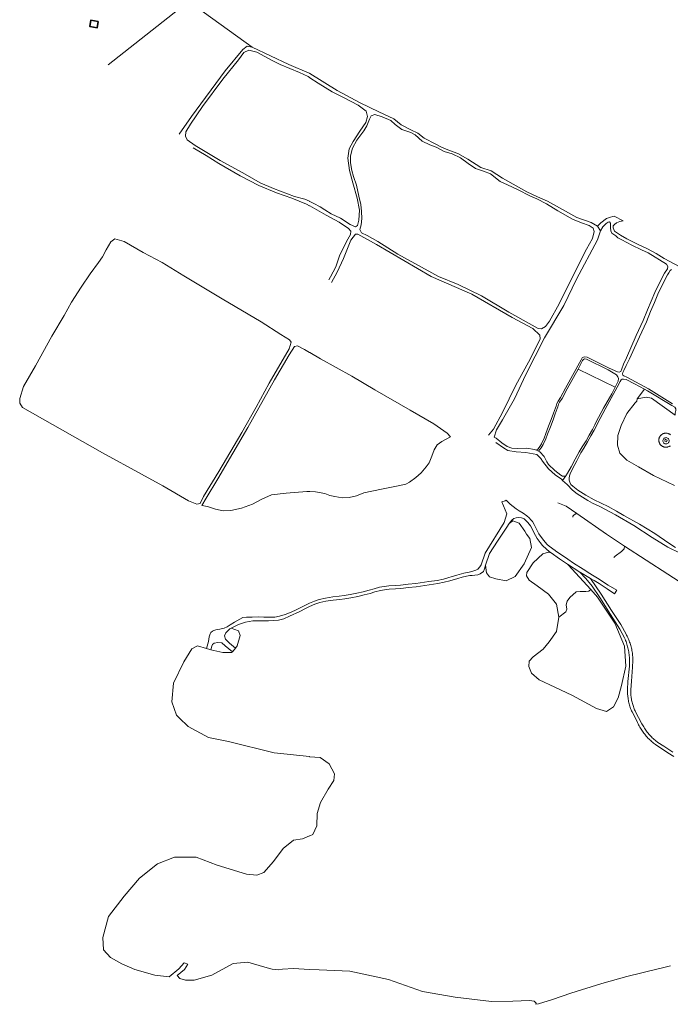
# Model space of a CAD drawing. Extents: x 152761 to 155748, y 459947 to 462743.
# Tile 1 of 256: x 152836 to 153204, y 460338 to 460894. Entities that reach past the tile are written whole.
import ezdxf

# ---------------------------------------------------------------- set-up
doc = ezdxf.new("R2010")
doc.units = 0
doc.header["$LTSCALE"] = 0.75
for name, color, linetype, lineweight in [('B-RO-GR-BOS_GEMENGD-GV', 251, 'CONTINUOUS', 13), ('B-RO-GR-BOS_LOOF-GV', 251, 'CONTINUOUS', 13), ('B-RO-GR-HEIDE-GV', 251, 'CONTINUOUS', 13), ('B-RO-OG-BEBOUWING_SCHUUR-GV', 251, 'CONTINUOUS', 35), ('B-RO-OG-TERREIN_CULTUURSCHEIDING-GV', 251, 'CONTINUOUS', 18), ('B-RO-VH-VERHARDING_FUNDERING_ZAND-GV', 251, 'CONTINUOUS', 18), ('B-RO-VH-VERHARDING_HALFVERHARDING-GV', 251, 'CONTINUOUS', 18), ('B-RO-VH-VERHARDING_TEGEL-GV', 251, 'CONTINUOUS', 18)]:
    doc.layers.add(name, color=color, linetype=linetype, lineweight=lineweight)

msp = doc.modelspace()

# ---------------------------------------------------------------- linework, layer by layer
at = {"layer": 'B-RO-GR-BOS_GEMENGD-GV', "flags": 128}
msp.add_lwpolyline([(153204.574, 460753.139), (153203.801, 460752.489), (153202.934, 460751.159), (153202.304, 460750.067), (153199.969, 460745.816), (153196.856, 460739.225), (153194.83, 460734.435), (153192.73, 460729.48), (153190.288, 460723.507), (153186.348, 460715.038), (153180.687, 460702.751), (153178.924, 460698.991), (153177.624, 460696.083), (153176.974, 460694.984), (153176.82, 460694.211), (153177.036, 460693.468), (153177.593, 460693.035), (153179.342, 460692.221), (153184.22, 460689.637), (153191.497, 460685.781), (153205.164, 460677.339)], dxfattribs=at)
at = {"layer": 'B-RO-GR-BOS_LOOF-GV', "flags": 128}
for points in [[(152926.38, 460829.513), (152933.275, 460839.544), (152952.317, 460865.314), (152962.253, 460877.366), (152964.63, 460879.185), (152967.47, 460878.666), (152921.778, 460911.862), (152926.19, 460900.099), (152886.138, 460868.667)], [(153010.846, 460747.329), (153011.86, 460749.016), (153014.799, 460754.579), (153016.879, 460760.867), (153020.932, 460768.948), (153023.117, 460772.918), (153023.256, 460774.719), (153021.981, 460776.215), (153016.798, 460779.824), (153009.392, 460783.815), (153000.125, 460789.001), (153000, 460789.071), (152999.875, 460789.141), (152998.272, 460790.038), (152989.971, 460793.442), (152981.247, 460796.401), (152971.294, 460800.559), (152960.797, 460806.014), (152948.755, 460813.008), (152941.559, 460817.486), (152934.283, 460821.823)], [(153101.082, 460659.53), (153103.933, 460662.896), (153109.004, 460672.303), (153116.606, 460687.753), (153123.607, 460700.703), (153128.657, 460710.397), (153130.222, 460714.041), (153130.105, 460715.962), (153126.187, 460719.856), (153114.48, 460726.05), (153091.673, 460739.103), (153068.617, 460749.219), (153037.797, 460767.269), (153027.306, 460773.062), (153025.847, 460773.093), (153023.245, 460769.718), (153019.169, 460759.228), (153015.509, 460751.668), (153012.386, 460745.83)], [(153206.269, 460631.124), (153194.401, 460636.702), (153185.804, 460641.698), (153179.268, 460645.506), (153175.344, 460649.484), (153174.066, 460653.881), (153174.173, 460659.297), (153176.109, 460664.971), (153179.291, 460671.783), (153183.883, 460677.761), (153184.926, 460678.713), (153185.017, 460680.05), (153189.16, 460685.585), (153183.627, 460688.518), (153178.955, 460690.993), (153177.469, 460691.179), (153176.603, 460691.179), (153176.015, 460690.745), (153175.439, 460689.834), (153173.784, 460686.603), (153171.634, 460682.482), (153167.071, 460674.288), (153162.858, 460666.54), (153162.107, 460664.911), (153160.775, 460662.351), (153158.929, 460659.139), (153157.104, 460655.87), (153154.875, 460652.146), (153153.309, 460649.637), (153150.92, 460645.094), (153148.805, 460640.862), (153147.268, 460637.764), (153146.853, 460636.542), (153146.639, 460635.346), (153146.701, 460634.212), (153147.054, 460633.054), (153147.709, 460631.795), (153148.691, 460630.686), (153151.663, 460628.419), (153156.021, 460625.724), (153160.756, 460622.954), (153168.64, 460619.251), (153173.35, 460616.707), (153177.531, 460614.289), (153186.485, 460609.252), (153195.15, 460603.962), (153203.034, 460598.547), (153206.812, 460596.179)], [(153206.606, 460670.919), (153193.194, 460680.528), (153190.251, 460681.11), (153185.017, 460680.05), (153184.926, 460678.713), (153183.883, 460677.761), (153179.291, 460671.783), (153176.109, 460664.971), (153174.173, 460659.297), (153174.066, 460653.881), (153175.344, 460649.484), (153179.268, 460645.506), (153185.804, 460641.698), (153194.401, 460636.702), (153206.269, 460631.124)], [(153203.9, 460653.441), (153203.578, 460653.442), (153203.364, 460653.308), (153203.141, 460653.187), (153202.912, 460653.081), (153202.676, 460652.99), (153202.435, 460652.913), (153202.19, 460652.852), (153201.941, 460652.807), (153201.69, 460652.777), (153201.437, 460652.764), (153201.184, 460652.766), (153200.932, 460652.784), (153200.682, 460652.819), (153200.434, 460652.869), (153200.19, 460652.934), (153199.95, 460653.015), (153199.716, 460653.111), (153199.489, 460653.221), (153199.269, 460653.346), (153199.057, 460653.484), (153198.855, 460653.635), (153198.662, 460653.799), (153198.48, 460653.975), (153198.31, 460654.161), (153198.152, 460654.359), (153198.007, 460654.565), (153197.875, 460654.781), (153197.757, 460655.004), (153197.653, 460655.235), (153197.564, 460655.471), (153197.491, 460655.713), (153197.433, 460655.959), (153197.39, 460656.208), (153197.363, 460656.459), (153197.352, 460656.712), (153197.358, 460656.964), (153197.379, 460657.216), (153197.416, 460657.466), (153197.469, 460657.713), (153197.537, 460657.957), (153197.62, 460658.195), (153197.719, 460658.428), (153197.832, 460658.654), (153197.959, 460658.873), (153198.1, 460659.083), (153198.253, 460659.284), (153198.42, 460659.474), (153198.597, 460659.654), (153198.786, 460659.822), (153198.922, 460659.931), (153199.141, 460660.074), (153199.367, 460660.203), (153199.601, 460660.318), (153199.842, 460660.418), (153200.088, 460660.503), (153200.339, 460660.573), (153200.595, 460660.628), (153200.852, 460660.666), (153201.112, 460660.689), (153201.372, 460660.696), (153201.633, 460660.687), (153201.892, 460660.662), (153202.15, 460660.622), (153202.404, 460660.565), (153202.655, 460660.493), (153202.9, 460660.406), (153203.14, 460660.304), (153203.373, 460660.187), (153203.598, 460660.056), (153203.815, 460659.912), (153204.023, 460659.754)], [(153209.435, 460592.877), (153202.502, 460596.313), (153193.638, 460601.827), (153183.228, 460608.555), (153172.794, 460614.62), (153164.074, 460619.288), (153159.949, 460621.137), (153157.256, 460622.677), (153151.145, 460626.481), (153148.563, 460628.478), (153145.599, 460631.727), (153142.937, 460634.048), (153142.277, 460634.623), (153138.811, 460637.143), (153135.002, 460640.54), (153131.662, 460644.859), (153130.675, 460646.475), (153128.463, 460648.608), (153122.198, 460649.741), (153116.655, 460650.162), (153111.976, 460650.868), (153109.529, 460652.503), (153105.308, 460655.445), (153105.244, 460655.481)], [(153140.267, 460621.389), (153144.995, 460619.477), (153150.932, 460615.319), (153167.696, 460603.58), (153178.022, 460596.869), (153214.598, 460573.099)]]:
    msp.add_lwpolyline(points, dxfattribs=at)
for points in [[(152970.261, 460875.878), (152965.599, 460876.966), (152962.804, 460875.634), (152959.788, 460871.508), (152950.982, 460860.571), (152939.407, 460845.065), (152932.675, 460835.19), (152930.08, 460830.758), (152929.812, 460828.356), (152930.902, 460826.42), (152935.402, 460823.056), (152949.406, 460814.687), (152962.259, 460807.695), (152972.132, 460802.07), (152979.568, 460798.797), (152991.492, 460794.329), (152997.351, 460792.743), (152999.875, 460791.604), (153000, 460791.548), (153000.125, 460791.492), (153002.387, 460790.471), (153005.965, 460788.547), (153008.603, 460786.798), (153012.157, 460784.558), (153017.501, 460782.144), (153022.849, 460778.466), (153025.99, 460777.141), (153026.999, 460777.943), (153027.837, 460780.984), (153028.238, 460786.676), (153026.811, 460793.363), (153024.411, 460802.027), (153022.46, 460808.942), (153021.689, 460816.069), (153022.432, 460821.18), (153024.595, 460825.385), (153028.388, 460831.18), (153031.801, 460836.073), (153032.763, 460839.583), (153031.934, 460842.535), (153027.4, 460845.846), (153019.483, 460849.973), (153012.773, 460853.372), (153004.817, 460858.281), (153000.125, 460861.422), (153000, 460861.506), (152999.875, 460861.59), (152999.257, 460862.004), (152994.243, 460864.324), (152983.378, 460868.894), (152978.922, 460871.166)], [(153040.985, 460839.369), (153036.911, 460840.552), (153034.787, 460839.873), (153033.77, 460837.944), (153032.377, 460834.311), (153030.606, 460831.489), (153026.771, 460826.229), (153024.228, 460821.693), (153023.159, 460817.22), (153023.148, 460813.267), (153023.808, 460809.083), (153024.873, 460805.655), (153026.506, 460800.809), (153027.905, 460794.462), (153028.989, 460789.747), (153029.319, 460785.948), (153029.525, 460781.968), (153029.104, 460778.37), (153028.344, 460775.626), (153029.24, 460773.799), (153032.549, 460772.251), (153038.612, 460768.974), (153049.919, 460761.736), (153072.785, 460749.205), (153083.955, 460744.683), (153097.099, 460738.234), (153112.554, 460729.014), (153125.788, 460721.632), (153129.162, 460719.853), (153131.112, 460719.681), (153133.269, 460720.985), (153135.549, 460723.911), (153140.949, 460733.726), (153149.414, 460750.941), (153156.44, 460764.511), (153159.828, 460770.56), (153160.789, 460774.507), (153160.19, 460776.466), (153157.942, 460777.878), (153153.678, 460779.385), (153148.506, 460781.464), (153140.336, 460786.304), (153133.795, 460790.126), (153128.461, 460793.045), (153124.515, 460794.653), (153117.774, 460798.185), (153111.748, 460800.989), (153107.624, 460802.884), (153102.286, 460807.104), (153098.226, 460808.721), (153093.822, 460810.124), (153089.652, 460813.043), (153085.361, 460816.109), (153080.629, 460818.358), (153076.001, 460819.757), (153071.593, 460822.124), (153067.849, 460823.445), (153063.679, 460825.639), (153059.699, 460829.147), (153057.255, 460830.531), (153052.062, 460832.117), (153048.421, 460834.951), (153045.853, 460837.31)], [(153169.966, 460779.315), (153169.409, 460780.089), (153168.698, 460779.903), (153167.553, 460779.006), (153165.727, 460777.119), (153164.331, 460774.865), (153162.665, 460769.818), (153150.779, 460747.664), (153143.599, 460732.821), (153132.653, 460714.438), (153122.165, 460693.855), (153115.825, 460680.019), (153108.998, 460668.169), (153105.561, 460662.557), (153104.315, 460658.489), (153105.487, 460657.785), (153108.687, 460655.274), (153111.737, 460653.169), (153114.348, 460652.193), (153117.741, 460651.988), (153122.725, 460652.242), (153127.06, 460651.549), (153128.212, 460651.05), (153129.178, 460651.906), (153130.093, 460653.072), (153131.105, 460654.696), (153132.471, 460657.868), (153133.423, 460660.524), (153135.091, 460664.719), (153136.569, 460668.501), (153137.806, 460672.06), (153138.979, 460674.929), (153139.257, 460675.903), (153139.62, 460677.524), (153140.428, 460678.735), (153141.763, 460680.812), (153144.691, 460686.193), (153153.374, 460702.171), (153154.003, 460703.148), (153155.187, 460703.74), (153156.835, 460703.561), (153169.311, 460697.336), (153174.019, 460695.247), (153174.979, 460695.185), (153175.783, 460695.495), (153176.402, 460696.949), (153177.423, 460699.672), (153179.001, 460703.199), (153184.54, 460715.854), (153188.469, 460724.302), (153190.898, 460730.242), (153193.002, 460735.208), (153195.044, 460740.035), (153198.2, 460746.719), (153200.614, 460751.112), (153202.284, 460753.526), (153202.346, 460754.763), (153201.727, 460756.063), (153191.269, 460762.561), (153187.618, 460764.231), (153182.049, 460766.892), (153176.495, 460769.816), (153174.267, 460771.054), (153172.998, 460772.075), (153170.771, 460773.684), (153170.152, 460774.891), (153169.966, 460776.624), (153170.09, 460778.047)], [(152895.196, 460768.837), (152889.924, 460770.504), (152887.687, 460768.744), (152885.096, 460764.294), (152883.031, 460760.22), (152880.786, 460757.148), (152875.952, 460750.64), (152870.944, 460743.214), (152865.41, 460734.672), (152861.333, 460727.171), (152854.304, 460715.37), (152845.031, 460698.654), (152838.376, 460687.105), (152836.216, 460680.303), (152836.163, 460677.586), (152837.795, 460675.248), (152882.972, 460649.568), (152904.928, 460637.548), (152916.977, 460631.008), (152931.553, 460622.487), (152936.355, 460620.584), (152938.217, 460620.884), (152940.06, 460624.948), (152948.723, 460638.981), (152961.677, 460661), (152969.887, 460675.444), (152977.175, 460688.975), (152988.467, 460708.336), (152989.582, 460712.119), (152988.572, 460713.463), (152983.727, 460716.39), (152972.693, 460723.537), (152950.589, 460736.56), (152928.959, 460749.481), (152916.598, 460756.968), (152906.002, 460762.664)], [(152997.132, 460707.879), (152993.088, 460710.048), (152991.536, 460709.699), (152988.46, 460704.992), (152980.094, 460690.787), (152965.131, 460663.8), (152948.175, 460634.995), (152941.596, 460624.048), (152939.134, 460619.89), (152942.327, 460619.211), (152946.801, 460617.762), (152951.188, 460616.87), (152955.567, 460617.094), (152961.468, 460618.384), (152967.77, 460620.605), (152972.979, 460623.346), (152978.45, 460625.864), (152986.683, 460626.739), (152998.527, 460627.829), (152999.875, 460627.751), (153000, 460627.744), (153000.125, 460627.737), (153003.417, 460627.546), (153008.521, 460626.557), (153011.471, 460625.587), (153014.335, 460624.837), (153018.482, 460624.117), (153022.442, 460624.32), (153026.508, 460625.36), (153030.709, 460627.085), (153040.557, 460629.104), (153049.095, 460630.841), (153054.364, 460631.907), (153056.499, 460633.071), (153059.987, 460635.664), (153063.017, 460638.369), (153065.925, 460641.647), (153067.523, 460644.004), (153068.989, 460647.657), (153070.449, 460651.232), (153072.177, 460654.05), (153074.699, 460655.941), (153079.643, 460658.703), (153077.691, 460660.771), (153070.291, 460665.933), (153056.839, 460673.727), (153036.871, 460685.149), (153023.89, 460692.896), (153006.143, 460702.687), (153000.125, 460706.155), (153000, 460706.227), (152999.875, 460706.299)], [(153172.604, 460686.593), (153151.691, 460696.894), (153145.606, 460685.696), (153142.659, 460680.281), (153141.299, 460678.165), (153140.593, 460677.107), (153140.266, 460675.646), (153139.964, 460674.588), (153138.78, 460671.692), (153137.546, 460668.14), (153136.06, 460664.337), (153134.397, 460660.156), (153133.44, 460657.486), (153132.03, 460654.212), (153130.947, 460652.474), (153129.939, 460651.189), (153129.266, 460650.593), (153130.134, 460650.217), (153132.581, 460647.459), (153134.064, 460644.55), (153135.028, 460642.99), (153138.654, 460639.65), (153141.998, 460636.958), (153142.911, 460636.429), (153144.019, 460636.328), (153144.875, 460636.681), (153145.782, 460638.091), (153147.747, 460641.693), (153150.064, 460646.076), (153152.407, 460650.156), (153154.019, 460652.952), (153156.21, 460656.403), (153158.023, 460659.652), (153159.862, 460662.851), (153161.172, 460665.37), (153161.927, 460667.007), (153166.159, 460674.79), (153170.718, 460682.976)], [(153190.867, 460684.681), (153189.16, 460685.585), (153185.017, 460680.05), (153190.251, 460681.11), (153193.194, 460680.528), (153206.606, 460670.919), (153206.663, 460671.894), (153206.972, 460673.411), (153206.895, 460674.416), (153206.307, 460675.337), (153204.62, 460676.342)], [(153118.392, 460609.853), (153114.877, 460611.18), (153112.833, 460609.766), (153111.475, 460607.529), (153106.144, 460599.721), (153101.587, 460592.654), (153099.385, 460586.193), (153099.997, 460581.853), (153101.725, 460579.509), (153105.306, 460578.395), (153111.068, 460577.269), (153116.198, 460579.673), (153121.254, 460586.847), (153125.352, 460596.101), (153124.53, 460601.254), (153122.585, 460603.644), (153121.553, 460605.426)], [(153162.776, 460568.106), (153158.922, 460572.322), (153157.852, 460571.451), (153156.12, 460571.203), (153152.84, 460571.327), (153150.55, 460571.017), (153147.147, 460567.985), (153145.538, 460565.757), (153145.043, 460563.777), (153145.414, 460561.364), (153144.733, 460559.755), (153140.933, 460556.87), (153139.544, 460548.605), (153135.326, 460542.848), (153131.971, 460538.776), (153126.406, 460534.431), (153124.065, 460531.929), (153123.814, 460528.911), (153125.374, 460525.216), (153129.735, 460521.433), (153138.533, 460517.24), (153148.474, 460512.571), (153162.176, 460505.219), (153167.833, 460503.585), (153171.727, 460506.072), (153174.43, 460511.301), (153176.195, 460518.214), (153178.724, 460529.165), (153177.894, 460540.5), (153172.406, 460553.331)]]:
    msp.add_lwpolyline(points, close=True, dxfattribs=at)
at = {"layer": 'B-RO-GR-HEIDE-GV', "flags": 128}
msp.add_lwpolyline([(153171.958, 460590.538), (153172.735, 460591.315), (153176.263, 460593.821), (153177.81, 460595.43), (153178.022, 460596.869), (153167.696, 460603.58), (153150.932, 460615.319), (153150.365, 460615.109), (153149.467, 460614.521), (153148.663, 460613.902), (153148.71, 460613.169)], dxfattribs=at)
msp.add_lwpolyline([(153136.536, 460593.124), (153135.071, 460593.563), (153131.72, 460592.564), (153126.423, 460587.47), (153122.834, 460581.948), (153122.604, 460580.051), (153124.138, 460577.597), (153128.526, 460574.4), (153135.085, 460569.708), (153139.592, 460564.221), (153140.933, 460556.87), (153144.733, 460559.755), (153145.414, 460561.364), (153145.043, 460563.777), (153145.538, 460565.757), (153147.147, 460567.985), (153150.55, 460571.017), (153152.84, 460571.327), (153156.12, 460571.203), (153157.852, 460571.451), (153158.922, 460572.322), (153146.148, 460586.294), (153145.81, 460586.701), (153141.172, 460589.687)], close=True, dxfattribs=at)
at = {"layer": 'B-RO-OG-BEBOUWING_SCHUUR-GV', "flags": 128}
msp.add_lwpolyline([(152880.587, 460893.23), (152876.45, 460893.916), (152875.846, 460890.275), (152879.983, 460889.589)], close=True, dxfattribs=at)
at = {"layer": 'B-RO-OG-TERREIN_CULTUURSCHEIDING-GV', "flags": 128}
msp.add_lwpolyline([(153156.537, 460702.547), (153155.379, 460702.673), (153154.724, 460702.345), (153154.27, 460701.64), (153151.691, 460696.894), (153172.604, 460686.593), (153172.859, 460687.081), (153174.42, 460690.129), (153174.546, 460691.514), (153174.219, 460692.547), (153173.438, 460693.555), (153168.804, 460696.426)], close=True, dxfattribs=at)
for points in [[(153148.71, 460613.169), (153148.663, 460613.902), (153149.467, 460614.521), (153150.365, 460615.109), (153150.932, 460615.319), (153144.995, 460619.477), (153140.267, 460621.389)], [(153205.826, 460478.121), (153202.355, 460480.236), (153195.464, 460484.843), (153194.899, 460485.262), (153194.343, 460485.694), (153193.798, 460486.137), (153193.262, 460486.594), (153192.737, 460487.062), (153192.223, 460487.542), (153191.719, 460488.034), (153191.227, 460488.537), (153190.747, 460489.051), (153190.277, 460489.576), (153189.82, 460490.111), (153189.375, 460490.657), (153188.943, 460491.212), (153188.523, 460491.777), (153188.116, 460492.352), (153187.722, 460492.936), (153187.341, 460493.528), (153186.973, 460494.13), (153186.62, 460494.739), (153186.28, 460495.356), (153185.954, 460495.981), (153185.642, 460496.612), (153185.345, 460497.251), (153185.085, 460497.841), (153182.188, 460503.295), (153181.917, 460503.923), (153181.661, 460504.557), (153181.42, 460505.197), (153181.194, 460505.843), (153180.983, 460506.494), (153180.787, 460507.15), (153180.606, 460507.81), (153180.441, 460508.474), (153180.292, 460509.142), (153180.158, 460509.813), (153180.04, 460510.487), (153179.938, 460511.163), (153179.851, 460511.842), (153179.78, 460512.523), (153179.726, 460513.205), (153179.687, 460513.889), (153179.664, 460514.573), (153179.657, 460515.257), (153179.665, 460515.886), (153179.892, 460520.459), (153180.725, 460529.087), (153180.769, 460529.828), (153180.796, 460530.569), (153180.808, 460531.311), (153180.804, 460532.053), (153180.784, 460532.795), (153180.748, 460533.537), (153180.696, 460534.277), (153180.628, 460535.016), (153180.544, 460535.754), (153180.444, 460536.49), (153180.329, 460537.224), (153180.198, 460537.955), (153180.052, 460538.683), (153179.889, 460539.407), (153179.712, 460540.129), (153179.518, 460540.846), (153179.31, 460541.559), (153179.086, 460542.268), (153178.847, 460542.971), (153178.593, 460543.67), (153178.324, 460544.362), (153178.041, 460545.048), (153175.236, 460550.054), (153170.047, 460558.238), (153163.972, 460567.834), (153159.653, 460574.284), (153156.08, 460578.694), (153152.7, 460582.265), (153145.81, 460586.701), (153146.148, 460586.294), (153158.922, 460572.322), (153162.776, 460568.106), (153172.406, 460553.331), (153177.894, 460540.5), (153178.724, 460529.165), (153176.195, 460518.214), (153174.43, 460511.301), (153171.727, 460506.072), (153167.833, 460503.585), (153162.176, 460505.219), (153148.474, 460512.571), (153138.533, 460517.24), (153129.735, 460521.433), (153125.374, 460525.216), (153123.814, 460528.911), (153124.065, 460531.929), (153126.406, 460534.431), (153131.971, 460538.776), (153135.326, 460542.848), (153139.544, 460548.605), (153140.933, 460556.87), (153139.592, 460564.221), (153135.085, 460569.708), (153128.526, 460574.4), (153124.138, 460577.597), (153122.604, 460580.051), (153122.834, 460581.948), (153126.423, 460587.47), (153131.72, 460592.564), (153135.071, 460593.563), (153136.536, 460593.124), (153135.407, 460593.961), (153133.85, 460595.204), (153131.696, 460597.341), (153130.271, 460598.997), (153128.664, 460601.217), (153127.704, 460602.841), (153124.788, 460608.291), (153123.297, 460610.262), (153121.226, 460612.25), (153119.702, 460612.863), (153118.327, 460613.095), (153116.82, 460612.962), (153115.495, 460612.416), (153114.219, 460611.604), (153112.833, 460609.766), (153114.877, 460611.18), (153118.392, 460609.853), (153121.553, 460605.426), (153122.585, 460603.644), (153124.53, 460601.254), (153125.352, 460596.101), (153121.254, 460586.847), (153116.198, 460579.673), (153111.068, 460577.269), (153105.306, 460578.395), (153101.725, 460579.509), (153099.997, 460581.853), (153099.385, 460586.193), (153098.879, 460584.088), (153098.183, 460582.58), (153096.444, 460581.189), (153095.118, 460580.725), (153093.296, 460580.46), (153091.871, 460580.394), (153090.53, 460580.245), (153088.724, 460579.93), (153086.289, 460579.3), (153083.815, 460578.671), (153083.723, 460578.644), (153079.163, 460577.345), (153076.055, 460576.501), (153072.395, 460575.714), (153067.624, 460575.042), (153060.275, 460573.999), (153055.935, 460573.635), (153051.5, 460573.006), (153048.472, 460572.734), (153044.913, 460572.536), (153042.35, 460572.251), (153039.991, 460571.811), (153036.929, 460571.038), (153034.16, 460570.247), (153030.809, 460569.342), (153027.17, 460568.466), (153023.295, 460567.691), (153019.864, 460567.119), (153017.01, 460566.711), (153013.307, 460566.381), (153009.141, 460565.832), (153005.844, 460565.054), (153002.896, 460564.076), (153000, 460562.877), (152997.651, 460561.773), (152994.422, 460560.034), (152988.7, 460557.352), (152985.469, 460555.942), (152982.346, 460555.163), (152976.808, 460554.703), (152971.707, 460554.74), (152967.923, 460554.781), (152963.757, 460553.943), (152959.758, 460552.721), (152955.688, 460550.528), (152959.809, 460549.137), (152960.733, 460546.471), (152959.084, 460540.633), (152958.038, 460539.342), (152956.369, 460537.282), (152955.946, 460536.76), (152950.893, 460536.786), (152944.19, 460538.417), (152943.633, 460538.553), (152941.7, 460539.148), (152936.696, 460540.688), (152933.437, 460538.936), (152929.02, 460531.598), (152923.132, 460519.55), (152922.1, 460508.902), (152924.724, 460501.367), (152926.058, 460500.117), (152926.183, 460500), (152926.308, 460499.883), (152931.45, 460495.065), (152942.882, 460488.878), (152954.224, 460486.519), (152980.006, 460480.255), (152999.875, 460478.03), (153000, 460478.016), (153005.96, 460477.591), (153011.11, 460473.931), (153014, 460468.285), (153013.706, 460464.628), (153010.471, 460459.62), (153006.131, 460452.105), (153004.318, 460445.988), (153004.132, 460438.999), (153001.827, 460434.128), (153000.125, 460433.387), (153000, 460433.333), (152999.875, 460433.279), (152996.04, 460431.611), (152990.9, 460430.873), (152985.12, 460426.257), (152979.591, 460418.809), (152974.199, 460412.64), (152970.142, 460411.12), (152964.316, 460411.654), (152947.754, 460416.734), (152935.902, 460421.246), (152923.564, 460421.336), (152914.07, 460417.583), (152903.919, 460409.447), (152895.16, 460399.156), (152886.336, 460387.749), (152883.064, 460375.897), (152883.546, 460368.959), (152887.466, 460364.683), (152893.915, 460361.125), (152901.288, 460357.781), (152912.575, 460354.557), (152920.599, 460353.658), (152920.724, 460353.644), (152926.179, 460358.267), (152929.053, 460361.624), (152931.102, 460360.795), (152929.312, 460357.932), (152925.122, 460354.464), (152926.63, 460352.718), (152929.936, 460351.728), (152934.735, 460351.74), (152944.803, 460354.73), (152956.871, 460361.169), (152965.099, 460362.019), (152974.664, 460359.194), (152978.856, 460358.041), (152982.297, 460357.687), (152984.663, 460357.95), (152990.928, 460358.412), (152999.875, 460357.869), (153005.456, 460357.616), (153022.649, 460356.947), (153044.614, 460352.138), (153063.825, 460345.376), (153082.33, 460342.138), (153102.783, 460339.734), (153114.933, 460339.946), (153124.182, 460340.362), (153126.899, 460339.967), (153128.087, 460338.82), (153127.835, 460338.184), (153129.331, 460338.439), (153137.315, 460340.955), (153147.543, 460344.495), (153165.05, 460349.895), (153179.264, 460353.968), (153197.027, 460358.293), (153199.348, 460358.824), (153201.672, 460359.34), (153203.999, 460359.841)], [(153214.598, 460573.099), (153178.022, 460596.869), (153177.81, 460595.43), (153176.263, 460593.821), (153172.735, 460591.315), (153171.958, 460590.538)]]:
    msp.add_lwpolyline(points, dxfattribs=at)
at = {"layer": 'B-RO-VH-VERHARDING_FUNDERING_ZAND-GV', "flags": 128}
for points in [[(153105.244, 460655.481), (153105.308, 460655.445), (153109.529, 460652.503), (153111.976, 460650.868), (153116.655, 460650.162), (153122.198, 460649.741), (153128.463, 460648.608), (153130.675, 460646.475), (153131.662, 460644.859), (153135.002, 460640.54), (153138.811, 460637.143), (153142.277, 460634.623), (153142.937, 460634.048), (153144.875, 460636.681), (153144.019, 460636.328), (153142.911, 460636.429), (153141.998, 460636.958), (153138.654, 460639.65), (153135.028, 460642.99), (153134.064, 460644.55), (153132.581, 460647.459), (153130.134, 460650.217), (153129.266, 460650.593), (153128.212, 460651.05), (153127.06, 460651.549), (153122.725, 460652.242), (153117.741, 460651.988), (153114.348, 460652.193), (153111.737, 460653.169), (153108.687, 460655.274), (153105.487, 460657.785), (153104.315, 460658.489), (153105.561, 460662.557), (153108.998, 460668.169), (153115.825, 460680.019), (153122.165, 460693.855), (153132.653, 460714.438), (153143.599, 460732.821), (153150.779, 460747.664), (153162.665, 460769.818), (153164.331, 460774.865), (153162.628, 460777.524), (153159.026, 460779.644), (153150.931, 460782.415), (153141.192, 460787.878), (153134.356, 460791.609), (153128.809, 460794.174), (153122.741, 460796.891), (153109.069, 460804.605), (153102.681, 460808.74), (153096.693, 460810.771), (153089.471, 460815.327), (153083.846, 460818.649), (153079.119, 460820.277), (153074.529, 460822.145), (153071.374, 460823.823), (153064.729, 460827.294), (153061.116, 460830.076), (153057.188, 460832.036), (153051.776, 460834.72), (153047.571, 460838.195), (153039.169, 460842.061), (153028.643, 460847.202), (153015.616, 460854.174), (153000.125, 460863.759), (153000, 460863.836), (152999.875, 460863.914), (152999.789, 460863.967), (152988.27, 460868.954), (152967.47, 460878.666), (152964.63, 460879.185), (152962.253, 460877.366), (152952.317, 460865.314), (152933.275, 460839.544), (152926.38, 460829.513)], [(152934.283, 460821.823), (152941.559, 460817.486), (152948.755, 460813.008), (152960.797, 460806.014), (152971.294, 460800.559), (152981.247, 460796.401), (152989.971, 460793.442), (152998.272, 460790.038), (152999.875, 460789.141), (153000, 460789.071), (153000.125, 460789.001), (153009.392, 460783.815), (153016.798, 460779.824), (153021.981, 460776.215), (153023.256, 460774.719), (153023.117, 460772.918), (153020.932, 460768.948), (153016.879, 460760.867), (153014.799, 460754.579), (153011.86, 460749.016), (153010.846, 460747.329)], [(153212.356, 460752.83), (153200.413, 460759.327), (153195.771, 460762.112), (153190.975, 460764.835), (153185.344, 460767.434), (153179.31, 460770.373), (153175.628, 460772.508), (153172.38, 460774.767), (153171.854, 460775.633), (153171.482, 460776.709), (153171.637, 460777.761), (153172.38, 460778.604), (153173.339, 460779.462), (153175.288, 460780.205), (153177.17, 460780.496), (153172.187, 460783.175), (153171.358, 460783.052), (153170.09, 460782.75), (153167.831, 460781.822), (153164.613, 460779.532), (153162.628, 460777.524), (153164.331, 460774.865), (153165.727, 460777.119), (153167.553, 460779.006), (153168.698, 460779.903), (153169.409, 460780.089), (153169.966, 460779.315), (153170.09, 460778.047), (153169.966, 460776.624), (153170.152, 460774.891), (153170.771, 460773.684), (153172.998, 460772.075), (153174.267, 460771.054), (153176.495, 460769.816), (153182.049, 460766.892), (153187.618, 460764.231), (153191.269, 460762.561), (153201.727, 460756.063), (153202.346, 460754.763), (153202.284, 460753.526), (153200.614, 460751.112), (153198.2, 460746.719), (153195.044, 460740.035), (153193.002, 460735.208), (153190.898, 460730.242), (153188.469, 460724.302), (153184.54, 460715.854), (153179.001, 460703.199), (153177.423, 460699.672), (153176.402, 460696.949), (153175.783, 460695.495), (153174.979, 460695.185), (153174.019, 460695.247), (153169.311, 460697.336), (153156.835, 460703.561), (153155.187, 460703.74), (153154.003, 460703.148), (153153.374, 460702.171), (153144.691, 460686.193), (153141.763, 460680.812), (153140.428, 460678.735), (153139.62, 460677.524), (153139.257, 460675.903), (153138.979, 460674.929), (153137.806, 460672.06), (153136.569, 460668.501), (153135.091, 460664.719), (153133.423, 460660.524), (153132.471, 460657.868), (153131.105, 460654.696), (153130.093, 460653.072), (153129.178, 460651.906), (153128.212, 460651.05), (153129.266, 460650.593), (153129.939, 460651.189), (153130.947, 460652.474), (153132.03, 460654.212), (153133.44, 460657.486), (153134.397, 460660.156), (153136.06, 460664.337), (153137.546, 460668.14), (153138.78, 460671.692), (153139.964, 460674.588), (153140.266, 460675.646), (153140.593, 460677.107), (153141.299, 460678.165), (153142.659, 460680.281), (153145.606, 460685.696), (153151.691, 460696.894), (153154.27, 460701.64), (153154.724, 460702.345), (153155.379, 460702.673), (153156.537, 460702.547), (153168.804, 460696.426), (153173.438, 460693.555), (153174.219, 460692.547), (153174.546, 460691.514), (153174.42, 460690.129), (153172.859, 460687.081), (153172.604, 460686.593), (153170.718, 460682.976), (153166.159, 460674.79), (153161.927, 460667.007), (153161.172, 460665.37), (153159.862, 460662.851), (153158.023, 460659.652), (153156.21, 460656.403), (153154.019, 460652.952), (153152.407, 460650.156), (153150.064, 460646.076), (153147.747, 460641.693), (153145.782, 460638.091), (153144.875, 460636.681), (153142.937, 460634.048), (153145.599, 460631.727), (153148.563, 460628.478), (153151.145, 460626.481), (153157.256, 460622.677), (153159.949, 460621.137), (153164.074, 460619.288), (153172.794, 460614.62), (153183.228, 460608.555), (153193.638, 460601.827), (153202.502, 460596.313), (153209.435, 460592.877)], [(153012.386, 460745.83), (153015.509, 460751.668), (153019.169, 460759.228), (153023.245, 460769.718), (153025.847, 460773.093), (153027.306, 460773.062), (153037.797, 460767.269), (153068.617, 460749.219), (153091.673, 460739.103), (153114.48, 460726.05), (153126.187, 460719.856), (153130.105, 460715.962), (153130.222, 460714.041), (153128.657, 460710.397), (153123.607, 460700.703), (153116.606, 460687.753), (153109.004, 460672.303), (153103.933, 460662.896), (153101.082, 460659.53)], [(153205.164, 460677.339), (153191.497, 460685.781), (153184.22, 460689.637), (153179.342, 460692.221), (153177.593, 460693.035), (153177.036, 460693.468), (153176.82, 460694.211), (153176.974, 460694.984), (153177.624, 460696.083), (153178.924, 460698.991), (153180.687, 460702.751), (153186.348, 460715.038), (153190.288, 460723.507), (153192.73, 460729.48), (153194.83, 460734.435), (153196.856, 460739.225), (153199.969, 460745.816), (153202.304, 460750.067), (153202.934, 460751.159), (153203.801, 460752.489), (153204.574, 460753.139)], [(153206.812, 460596.179), (153203.034, 460598.547), (153195.15, 460603.962), (153186.485, 460609.252), (153177.531, 460614.289), (153173.35, 460616.707), (153168.64, 460619.251), (153160.756, 460622.954), (153156.021, 460625.724), (153151.663, 460628.419), (153148.691, 460630.686), (153147.709, 460631.795), (153147.054, 460633.054), (153146.701, 460634.212), (153146.639, 460635.346), (153146.853, 460636.542), (153147.268, 460637.764), (153148.805, 460640.862), (153150.92, 460645.094), (153153.309, 460649.637), (153154.875, 460652.146), (153157.104, 460655.87), (153158.929, 460659.139), (153160.775, 460662.351), (153162.107, 460664.911), (153162.858, 460666.54), (153167.071, 460674.288), (153171.634, 460682.482), (153173.784, 460686.603), (153175.439, 460689.834), (153176.015, 460690.745), (153176.603, 460691.179), (153177.469, 460691.179), (153178.955, 460690.993), (153183.627, 460688.518), (153189.16, 460685.585), (153190.867, 460684.681), (153204.62, 460676.342)], [(153204.023, 460659.754), (153203.815, 460659.912), (153203.598, 460660.056), (153203.373, 460660.187), (153203.14, 460660.304), (153202.9, 460660.406), (153202.655, 460660.493), (153202.404, 460660.565), (153202.15, 460660.622), (153201.892, 460660.662), (153201.633, 460660.687), (153201.372, 460660.696), (153201.112, 460660.689), (153200.852, 460660.666), (153200.595, 460660.628), (153200.339, 460660.573), (153200.088, 460660.503), (153199.842, 460660.418), (153199.601, 460660.318), (153199.367, 460660.203), (153199.141, 460660.074), (153198.922, 460659.931), (153198.786, 460659.822), (153198.597, 460659.654), (153198.42, 460659.474), (153198.253, 460659.284), (153198.1, 460659.083), (153197.959, 460658.873), (153197.832, 460658.654), (153197.719, 460658.428), (153197.62, 460658.195), (153197.537, 460657.957), (153197.469, 460657.713), (153197.416, 460657.466), (153197.379, 460657.216), (153197.358, 460656.964), (153197.352, 460656.712), (153197.363, 460656.459), (153197.39, 460656.208), (153197.433, 460655.959), (153197.491, 460655.713), (153197.564, 460655.471), (153197.653, 460655.235), (153197.757, 460655.004), (153197.875, 460654.781), (153198.007, 460654.565), (153198.152, 460654.359), (153198.31, 460654.161), (153198.48, 460653.975), (153198.662, 460653.799), (153198.855, 460653.635), (153199.057, 460653.484), (153199.269, 460653.346), (153199.489, 460653.221), (153199.716, 460653.111), (153199.95, 460653.015), (153200.19, 460652.934), (153200.434, 460652.869), (153200.682, 460652.819), (153200.932, 460652.784), (153201.184, 460652.766), (153201.437, 460652.764), (153201.69, 460652.777), (153201.941, 460652.807), (153202.19, 460652.852), (153202.435, 460652.913), (153202.676, 460652.99), (153202.912, 460653.081), (153203.141, 460653.187), (153203.364, 460653.308), (153203.578, 460653.442), (153203.9, 460653.441)]]:
    msp.add_lwpolyline(points, dxfattribs=at)
for points in [[(152935.402, 460823.056), (152930.902, 460826.42), (152929.812, 460828.356), (152930.08, 460830.758), (152932.675, 460835.19), (152939.407, 460845.065), (152950.982, 460860.571), (152959.788, 460871.508), (152962.804, 460875.634), (152965.599, 460876.966), (152970.261, 460875.878), (152978.922, 460871.166), (152983.378, 460868.894), (152994.243, 460864.324), (152999.257, 460862.004), (152999.875, 460861.59), (153000, 460861.506), (153000.125, 460861.422), (153004.817, 460858.281), (153012.773, 460853.372), (153019.483, 460849.973), (153027.4, 460845.846), (153031.934, 460842.535), (153032.763, 460839.583), (153031.801, 460836.073), (153028.388, 460831.18), (153024.595, 460825.385), (153022.432, 460821.18), (153021.689, 460816.069), (153022.46, 460808.942), (153024.411, 460802.027), (153026.811, 460793.363), (153028.238, 460786.676), (153027.837, 460780.984), (153026.999, 460777.943), (153025.99, 460777.141), (153022.849, 460778.466), (153017.501, 460782.144), (153012.157, 460784.558), (153008.603, 460786.798), (153005.965, 460788.547), (153002.387, 460790.471), (153000.125, 460791.492), (153000, 460791.548), (152999.875, 460791.604), (152997.351, 460792.743), (152991.492, 460794.329), (152979.568, 460798.797), (152972.132, 460802.07), (152962.259, 460807.695), (152949.406, 460814.687)], [(153027.905, 460794.462), (153026.506, 460800.809), (153024.873, 460805.655), (153023.808, 460809.083), (153023.148, 460813.267), (153023.159, 460817.22), (153024.228, 460821.693), (153026.771, 460826.229), (153030.606, 460831.489), (153032.377, 460834.311), (153033.77, 460837.944), (153034.787, 460839.873), (153036.911, 460840.552), (153040.985, 460839.369), (153045.853, 460837.31), (153048.421, 460834.951), (153052.062, 460832.117), (153057.255, 460830.531), (153059.699, 460829.147), (153063.679, 460825.639), (153067.849, 460823.445), (153071.593, 460822.124), (153076.001, 460819.757), (153080.629, 460818.358), (153085.361, 460816.109), (153089.652, 460813.043), (153093.822, 460810.124), (153098.226, 460808.721), (153102.286, 460807.104), (153107.624, 460802.884), (153111.748, 460800.989), (153117.774, 460798.185), (153124.515, 460794.653), (153128.461, 460793.045), (153133.795, 460790.126), (153140.336, 460786.304), (153148.506, 460781.464), (153153.678, 460779.385), (153157.942, 460777.878), (153160.19, 460776.466), (153160.789, 460774.507), (153159.828, 460770.56), (153156.44, 460764.511), (153149.414, 460750.941), (153140.949, 460733.726), (153135.549, 460723.911), (153133.269, 460720.985), (153131.112, 460719.681), (153129.162, 460719.853), (153125.788, 460721.632), (153112.554, 460729.014), (153097.099, 460738.234), (153083.955, 460744.683), (153072.785, 460749.205), (153049.919, 460761.736), (153038.612, 460768.974), (153032.549, 460772.251), (153029.24, 460773.799), (153028.344, 460775.626), (153029.104, 460778.37), (153029.525, 460781.968), (153029.319, 460785.948), (153028.989, 460789.747)], [(152931.553, 460622.487), (152916.977, 460631.008), (152904.928, 460637.548), (152882.972, 460649.568), (152837.795, 460675.248), (152836.163, 460677.586), (152836.216, 460680.303), (152838.376, 460687.105), (152845.031, 460698.654), (152854.304, 460715.37), (152861.333, 460727.171), (152865.41, 460734.672), (152870.944, 460743.214), (152875.952, 460750.64), (152880.786, 460757.148), (152883.031, 460760.22), (152885.096, 460764.294), (152887.687, 460768.744), (152889.924, 460770.504), (152895.196, 460768.837), (152906.002, 460762.664), (152916.598, 460756.968), (152928.959, 460749.481), (152950.589, 460736.56), (152972.693, 460723.537), (152983.727, 460716.39), (152988.572, 460713.463), (152989.582, 460712.119), (152988.467, 460708.336), (152977.175, 460688.975), (152969.887, 460675.444), (152961.677, 460661), (152948.723, 460638.981), (152940.06, 460624.948), (152938.217, 460620.884), (152936.355, 460620.584)], [(152965.131, 460663.8), (152980.094, 460690.787), (152988.46, 460704.992), (152991.536, 460709.699), (152993.088, 460710.048), (152997.132, 460707.879), (152999.875, 460706.299), (153000, 460706.227), (153000.125, 460706.155), (153006.143, 460702.687), (153023.89, 460692.896), (153036.871, 460685.149), (153056.839, 460673.727), (153070.291, 460665.933), (153077.691, 460660.771), (153079.643, 460658.703), (153074.699, 460655.941), (153072.177, 460654.05), (153070.449, 460651.232), (153068.989, 460647.657), (153067.523, 460644.004), (153065.925, 460641.647), (153063.017, 460638.369), (153059.987, 460635.664), (153056.499, 460633.071), (153054.364, 460631.907), (153049.095, 460630.841), (153040.557, 460629.104), (153030.709, 460627.085), (153026.508, 460625.36), (153022.442, 460624.32), (153018.482, 460624.117), (153014.335, 460624.837), (153011.471, 460625.587), (153008.521, 460626.557), (153003.417, 460627.546), (153000.125, 460627.737), (153000, 460627.744), (152999.875, 460627.751), (152998.527, 460627.829), (152986.683, 460626.739), (152978.45, 460625.864), (152972.979, 460623.346), (152967.77, 460620.605), (152961.468, 460618.384), (152955.567, 460617.094), (152951.188, 460616.87), (152946.801, 460617.762), (152942.327, 460619.211), (152939.134, 460619.89), (152941.596, 460624.048), (152948.175, 460634.995)], [(153201.041, 460658.122), (153201.423, 460658.157), (153201.827, 460658.104), (153202.219, 460657.954), (153202.567, 460657.714), (153202.843, 460657.407), (153203.033, 460657.064), (153203.138, 460656.714), (153203.169, 460656.381), (153203.138, 460656.049), (153203.033, 460655.698), (153202.843, 460655.355), (153202.567, 460655.048), (153202.219, 460654.809), (153201.827, 460654.659), (153201.423, 460654.605), (153201.041, 460654.64), (153200.701, 460654.745), (153200.413, 460654.9), (153200.145, 460655.117), (153199.907, 460655.407), (153199.727, 460655.764), (153199.629, 460656.17), (153199.629, 460656.593), (153199.727, 460656.998), (153199.907, 460657.355), (153200.145, 460657.646), (153200.413, 460657.863), (153200.701, 460658.017)], [(153111.966, 460621.825), (153111.071, 460622.819), (153110.475, 460622.521), (153108.559, 460621.965), (153111.421, 460615.149), (153110.018, 460610.296), (153099.263, 460592.899), (153096.922, 460586.406), (153096.187, 460585.214), (153095.127, 460583.955), (153093.901, 460583.326), (153092.244, 460582.829), (153090.091, 460582.199), (153087.208, 460581.636), (153083.199, 460580.444), (153079.916, 460579.509), (153078.66, 460579.151), (153075.612, 460578.323), (153072.067, 460577.561), (153067.362, 460576.898), (153060.065, 460575.863), (153055.724, 460575.499), (153051.285, 460574.869), (153048.336, 460574.604), (153044.758, 460574.405), (153042.074, 460574.107), (153039.589, 460573.643), (153036.442, 460572.848), (153033.659, 460572.053), (153030.345, 460571.158), (153026.767, 460570.297), (153022.957, 460569.535), (153019.578, 460568.972), (153016.794, 460568.574), (153013.084, 460568.243), (153008.909, 460567.613), (153005.397, 460566.685), (153002.78, 460565.824), (153000, 460564.668), (152994.962, 460562.312), (152991.65, 460560.544), (152988.72, 460559.3), (152986.146, 460558.275), (152983.078, 460557.387), (152980.31, 460556.883), (152977.486, 460556.872), (152974.167, 460556.86), (152971.096, 460556.904), (152967.476, 460556.836), (152964.432, 460556.797), (152962.349, 460556.515), (152960.487, 460555.74), (152957.587, 460553.975), (152955.125, 460552.402), (152953.374, 460551.299), (152951.649, 460550.525), (152949.347, 460549.995), (152946.936, 460549.548), (152945.899, 460549.198), (152945.046, 460548.91), (152944.171, 460548.139), (152943.763, 460547.342), (152943.22, 460545.64), (152942.791, 460543.033), (152941.7, 460539.148), (152943.633, 460538.553), (152944.19, 460538.417), (152944.748, 460540.326), (152945.156, 460541.314), (152946.086, 460542.031), (152948.223, 460542.532), (152950.418, 460542.211), (152952.343, 460540.628), (152956.369, 460537.282), (152958.038, 460539.342), (152954.696, 460542.172), (152952.384, 460544.412), (152951.993, 460546.33), (152952.701, 460547.924), (152954.941, 460550.126), (152955.688, 460550.528), (152959.758, 460552.721), (152963.757, 460553.943), (152967.923, 460554.781), (152971.707, 460554.74), (152976.808, 460554.703), (152982.346, 460555.163), (152985.469, 460555.942), (152988.7, 460557.352), (152994.422, 460560.034), (152997.651, 460561.773), (153000, 460562.877), (153002.896, 460564.076), (153005.844, 460565.054), (153009.141, 460565.832), (153013.307, 460566.381), (153017.01, 460566.711), (153019.864, 460567.119), (153023.295, 460567.691), (153027.17, 460568.466), (153030.809, 460569.342), (153034.16, 460570.247), (153036.929, 460571.038), (153039.991, 460571.811), (153042.35, 460572.251), (153044.913, 460572.536), (153048.472, 460572.734), (153051.5, 460573.006), (153055.935, 460573.635), (153060.275, 460573.999), (153067.624, 460575.042), (153072.395, 460575.714), (153076.055, 460576.501), (153079.163, 460577.345), (153083.723, 460578.644), (153083.815, 460578.671), (153086.289, 460579.3), (153088.724, 460579.93), (153090.53, 460580.245), (153091.871, 460580.394), (153093.296, 460580.46), (153095.118, 460580.725), (153096.444, 460581.189), (153098.183, 460582.58), (153098.879, 460584.088), (153099.385, 460586.193), (153101.587, 460592.654), (153106.144, 460599.721), (153111.475, 460607.529), (153112.833, 460609.766), (153114.219, 460611.604), (153115.495, 460612.416), (153116.82, 460612.962), (153118.327, 460613.095), (153119.702, 460612.863), (153121.226, 460612.25), (153123.297, 460610.262), (153124.788, 460608.291), (153127.704, 460602.841), (153128.664, 460601.217), (153130.271, 460598.997), (153131.696, 460597.341), (153133.85, 460595.204), (153135.407, 460593.961), (153136.536, 460593.124), (153141.172, 460589.687), (153145.81, 460586.701), (153152.7, 460582.265), (153153.033, 460582.05), (153156.777, 460579.665), (153158.698, 460578.634), (153160.852, 460577.478), (153163.602, 460575.855), (153168.141, 460572.74), (153172.349, 460570.057), (153173.707, 460572.045), (153168.671, 460574.927), (153162.641, 460578.77), (153159.783, 460580.571), (153158.433, 460581.421), (153154.557, 460583.839), (153149.123, 460587.252), (153145.91, 460589.455), (153138.96, 460594.25), (153138.803, 460594.359), (153135.341, 460596.91), (153134.198, 460597.904), (153133.071, 460599.08), (153131.547, 460600.952), (153129.625, 460603.901), (153127.753, 460607.148), (153126.809, 460609.086), (153125.931, 460610.743), (153125.003, 460611.72), (153123.993, 460612.896), (153122.784, 460614.072), (153120.597, 460615.53), (153118.46, 460616.839), (153116.803, 460617.883), (153115.014, 460619.208), (153113.291, 460620.666)]]:
    msp.add_lwpolyline(points, close=True, dxfattribs=at)
at = {"layer": 'B-RO-VH-VERHARDING_HALFVERHARDING-GV', "flags": 128}
msp.add_lwpolyline([(153205.329, 460480.556), (153200.094, 460483.882), (153196.748, 460486.016), (153196.318, 460486.347), (153195.764, 460486.79), (153195.221, 460487.246), (153194.688, 460487.714), (153194.166, 460488.194), (153193.654, 460488.685), (153193.154, 460489.188), (153192.666, 460489.702), (153192.189, 460490.227), (153191.724, 460490.762), (153191.271, 460491.308), (153190.831, 460491.864), (153190.403, 460492.429), (153189.988, 460493.004), (153189.587, 460493.588), (153189.198, 460494.181), (153188.823, 460494.783), (153188.462, 460495.393), (153188.115, 460496.011), (153187.781, 460496.636), (153184.051, 460503.699), (153183.946, 460503.918), (153183.681, 460504.5), (153183.43, 460505.088), (153183.194, 460505.683), (153182.973, 460506.283), (153182.767, 460506.889), (153182.576, 460507.499), (153182.401, 460508.115), (153182.24, 460508.734), (153182.096, 460509.357), (153181.966, 460509.984), (153181.853, 460510.614), (153181.755, 460511.247), (153181.673, 460511.881), (153181.606, 460512.518), (153181.556, 460513.156), (153181.521, 460513.796), (153181.503, 460514.436), (153181.5, 460515.076), (153181.513, 460515.716), (153181.899, 460520.649), (153182.539, 460528.487), (153182.698, 460532.289), (153182.698, 460532.304), (153182.686, 460533.012), (153182.657, 460533.72), (153182.612, 460534.428), (153182.552, 460535.135), (153182.476, 460535.84), (153182.384, 460536.543), (153182.277, 460537.245), (153182.153, 460537.944), (153182.015, 460538.64), (153181.861, 460539.333), (153181.691, 460540.022), (153181.506, 460540.708), (153181.306, 460541.389), (153181.09, 460542.066), (153180.86, 460542.738), (153180.614, 460543.405), (153180.354, 460544.066), (153180.079, 460544.721), (153179.79, 460545.37), (153179.486, 460546.012), (153179.168, 460546.648), (153178.836, 460547.276), (153175.796, 460552.692), (153170.608, 460560.626), (153164.786, 460569.847), (153158.698, 460578.634), (153156.777, 460579.665), (153153.033, 460582.05), (153152.7, 460582.265), (153156.08, 460578.694), (153159.653, 460574.284), (153163.972, 460567.834), (153170.047, 460558.238), (153175.236, 460550.054), (153178.041, 460545.048), (153178.324, 460544.362), (153178.593, 460543.67), (153178.847, 460542.971), (153179.086, 460542.268), (153179.31, 460541.559), (153179.518, 460540.846), (153179.712, 460540.129), (153179.889, 460539.407), (153180.052, 460538.683), (153180.198, 460537.955), (153180.329, 460537.224), (153180.444, 460536.49), (153180.544, 460535.754), (153180.628, 460535.016), (153180.696, 460534.277), (153180.748, 460533.537), (153180.784, 460532.795), (153180.804, 460532.053), (153180.808, 460531.311), (153180.796, 460530.569), (153180.769, 460529.828), (153180.725, 460529.087), (153179.892, 460520.459), (153179.665, 460515.886), (153179.657, 460515.257), (153179.664, 460514.573), (153179.687, 460513.889), (153179.726, 460513.205), (153179.78, 460512.523), (153179.851, 460511.842), (153179.938, 460511.163), (153180.04, 460510.487), (153180.158, 460509.813), (153180.292, 460509.142), (153180.441, 460508.474), (153180.606, 460507.81), (153180.787, 460507.15), (153180.983, 460506.494), (153181.194, 460505.843), (153181.42, 460505.197), (153181.661, 460504.557), (153181.917, 460503.923), (153182.188, 460503.295), (153185.085, 460497.841), (153185.345, 460497.251), (153185.642, 460496.612), (153185.954, 460495.981), (153186.28, 460495.356), (153186.62, 460494.739), (153186.973, 460494.13), (153187.341, 460493.528), (153187.722, 460492.936), (153188.116, 460492.352), (153188.523, 460491.777), (153188.943, 460491.212), (153189.375, 460490.657), (153189.82, 460490.111), (153190.277, 460489.576), (153190.747, 460489.051), (153191.227, 460488.537), (153191.719, 460488.034), (153192.223, 460487.542), (153192.737, 460487.062), (153193.262, 460486.594), (153193.798, 460486.137), (153194.343, 460485.694), (153194.899, 460485.262), (153195.464, 460484.843), (153202.355, 460480.236), (153205.826, 460478.121)], dxfattribs=at)
at = {"layer": 'B-RO-VH-VERHARDING_TEGEL-GV', "flags": 128}
for points in [[(153201.827, 460658.104), (153201.423, 460658.157), (153201.041, 460658.122), (153200.701, 460658.017), (153200.413, 460657.863), (153200.145, 460657.646), (153199.907, 460657.355), (153199.727, 460656.998), (153199.629, 460656.593), (153199.629, 460656.17), (153199.727, 460655.764), (153199.907, 460655.407), (153200.145, 460655.117), (153200.413, 460654.9), (153200.701, 460654.745), (153201.041, 460654.64), (153201.423, 460654.605), (153201.827, 460654.659), (153202.219, 460654.809), (153202.567, 460655.048), (153202.843, 460655.355), (153203.033, 460655.698), (153203.138, 460656.049), (153203.169, 460656.381), (153203.138, 460656.714), (153203.033, 460657.064), (153202.843, 460657.407), (153202.567, 460657.714), (153202.219, 460657.954)], [(153200.668, 460656.254), (153200.973, 460657.237), (153202.101, 460656.711), (153201.712, 460655.804)], [(153202.101, 460656.711), (153200.973, 460657.237), (153200.668, 460656.254), (153201.712, 460655.804)]]:
    msp.add_lwpolyline(points, close=True, dxfattribs=at)

doc.saveas('drawing.dxf')
